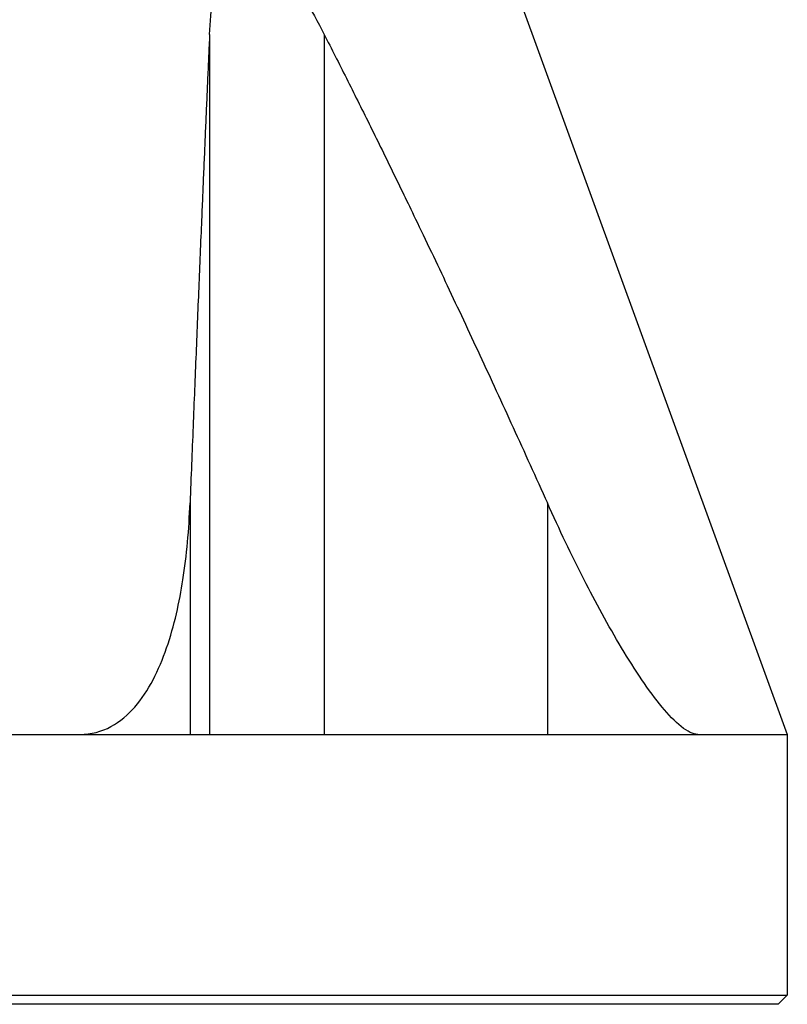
# Model space of a CAD drawing. Header units: millimetres. Extents: x 0 to 3390, y 0 to 1680.
# Tile 97 of 194: x 1560 to 1603, y 415 to 470. Entities that reach past the tile are written whole.
import ezdxf

# ---------------------------------------------------------------- set-up
doc = ezdxf.new("R2010")
doc.units = ezdxf.units.MM
doc.header["$LTSCALE"] = 0.2

# ---------------------------------------------------------------- blocks, each defined once
blk = doc.blocks.new('A$C0fba9c1c')
for p, q in [((46.809, 62.231), (64, 15)), ((31.918, 53.901), (31.918, 15)), ((38.281, 53.901), (38.281, 15)), ((30.833, 27.863), (30.833, 15)), ((50.675, 27.863), (50.675, 15)), ((16.55, 15), (64, 15)), ((64, 15), (64, 0.5)), ((-64, 0.5), (64, 0.5)), ((63.5, 0), (-63.5, 0)), ((63.5, 0), (64, 0.5))]:
    blk.add_line(p, q)
for points, knots in [([(31.918, 53.901), (31.947, 54.595), (32.007, 55.265), (32.246, 56.786), (32.501, 57.793), (33.073, 58.554), (33.22, 58.702), (33.557, 58.906), (33.749, 58.96), (34.133, 58.96), (34.349, 58.906), (34.778, 58.702), (34.991, 58.554), (35.907, 57.793), (36.62, 56.786), (37.558, 55.265), (37.928, 54.595), (38.281, 53.901)], [5.94731, 5.94731, 5.94731, 5.94731, 6.173452, 6.173452, 6.488343, 6.488343, 6.569799, 6.569799, 6.651255, 6.651255, 6.732711, 6.732711, 6.814167, 6.814167, 7.129058, 7.129058, 7.355201, 7.355201, 7.355201, 7.355201]), ([(24.736, 15), (25.33, 15), (25.92, 15.155), (26.956, 15.712), (27.405, 16.11), (28.539, 17.412), (29.106, 18.568), (29.963, 21.044), (30.247, 22.367), (30.648, 24.951), (30.776, 26.383), (30.833, 27.863)], [-3.409345, -3.409345, -3.409345, -3.409345, -3.216288, -3.216288, -3.023232, -3.023232, -2.605504, -2.605504, -2.187775, -2.187775, -1.726801, -1.726801, -1.726801, -1.726801]), ([(59.026, 15), (58.778, 15), (58.458, 15.155), (57.764, 15.712), (57.39, 16.11), (56.311, 17.412), (55.541, 18.568), (54.056, 21.044), (53.342, 22.367), (52.024, 24.951), (51.341, 26.383), (50.675, 27.863)], [3.409345, 3.409345, 3.409345, 3.409345, 3.602401, 3.602401, 3.795458, 3.795458, 4.213186, 4.213186, 4.630915, 4.630915, 5.091889, 5.091889, 5.091889, 5.091889])]:
    blk.add_open_spline(points, degree=3, knots=knots)
for points in [[(31.918, 53.901), (31.422, 42.83), (30.833, 27.863)], [(38.281, 53.901), (43.94, 42.83), (50.675, 27.863)]]:
    blk.add_rational_spline(points, [1.00850206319, 1.01499787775, 1.00826501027], degree=2)

msp = doc.modelspace()

# ---------------------------------------------------------------- block references
msp.add_blockref('A$C0fba9c1c', (1538.936, 415.338))

doc.saveas('drawing.dxf')
